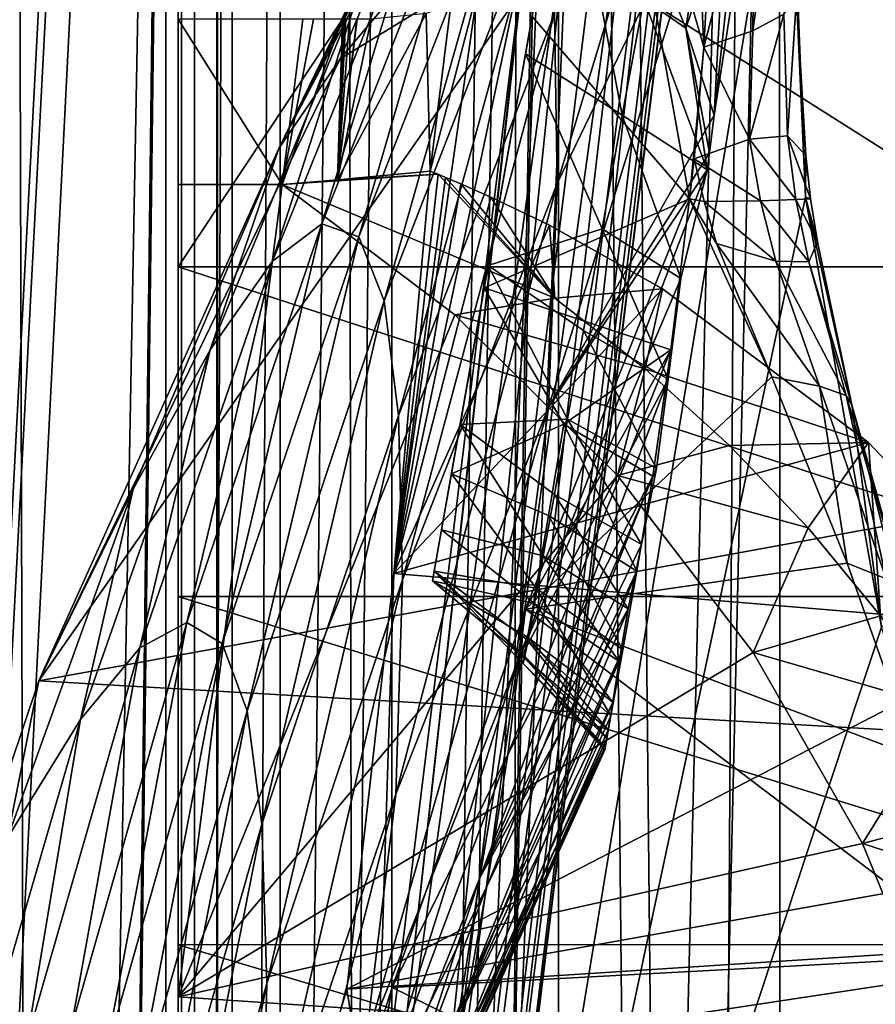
# Model space of a CAD drawing. Header units: metres. Extents: x 0 to 804, y -808 to 0.
# Tile 46 of 100: x 42 to 94, y -269 to -209. Entities that reach past the tile are written whole.
import ezdxf

# ---------------------------------------------------------------- set-up
doc = ezdxf.new("R2010")
doc.units = ezdxf.units.M

msp = doc.modelspace()

# ---------------------------------------------------------------- linework, layer by layer
at = {"layer": 'None'}
for points in [[(43.50724, -741.007568, 2063.060059), (41.507324, -60.00708, 2063.060059), (39.089863, -741.85022, 2063.060059)], [(39.089863, -741.85022, 163.059998), (41.507324, -60.00708, 163.059998), (51.506599, -78.007202, 163.059998)], [(43.50724, -741.007568, 2063.060059), (51.507202, -88.189682, 2063.060059), (41.507324, -60.00708, 2063.060059)], [(43.50724, -741.007568, 163.059998), (39.089863, -741.85022, 163.059998), (51.506599, -78.007202, 163.059998)], [(43.50724, -741.007568, 163.059998), (51.506599, -78.007202, 163.059998), (51.506599, -731.007568, 163.059998)], [(51.505123, -358.106781, 192.135345), (51.505981, -382.757782, 189.286346), (51.506599, -78.007202, 163.059998)], [(51.506599, -78.007202, 163.059998), (51.505402, -333.866058, 196.842499), (51.505123, -358.106781, 192.135345)], [(51.506908, -310.210724, 203.288986), (51.505402, -333.866058, 196.842499), (51.506599, -78.007202, 163.059998)], [(51.505981, -382.757782, 189.286346), (51.506599, -407.620209, 188.338043), (51.506599, -78.007202, 163.059998)], [(51.506599, -78.007202, 163.059998), (51.506599, -407.620209, 188.338043), (51.506599, -731.007568, 163.059998)], [(51.506599, -169.329437, 227.450195), (51.508282, -265.193634, 221.058258), (51.506599, -78.007202, 163.059998)], [(51.506599, -78.007202, 163.059998), (51.508282, -265.193634, 221.058258), (51.508282, -287.269989, 211.371628)], [(51.508282, -287.269989, 211.371628), (51.506908, -310.210724, 203.288986), (51.506599, -78.007202, 163.059998)], [(51.507271, -731.007568, 2063.060059), (51.507202, -88.189682, 2063.060059), (43.50724, -741.007568, 2063.060059)], [(51.507271, -731.007568, 2063.060059), (51.507236, -417.552612, 2040.109741), (51.507202, -88.189682, 2063.060059)], [(51.507236, -417.552612, 2040.109741), (51.507233, -367.649658, 2038.852661), (51.507202, -88.189682, 2063.060059)], [(51.507202, -88.189682, 2063.060059), (51.507233, -367.649658, 2038.852661), (51.507225, -317.873322, 2035.084595)], [(51.507225, -317.873322, 2035.084595), (51.507221, -268.349792, 2028.815063), (51.507202, -88.189682, 2063.060059)], [(51.507221, -268.349792, 2028.815063), (51.50721, -156.134491, 2038.729858), (51.507202, -88.189682, 2063.060059)], [(66.893852, -243.169403, 1360.984985), (93.371384, -93.007881, 1378.281372), (66.995842, -242.591003, 1401.687378)], [(66.893852, -243.169403, 1360.984985), (67.437752, -240.084793, 1320.387573), (93.371384, -93.007881, 1378.281372)], [(93.371384, -93.007881, 1378.281372), (93.371384, -93.007866, 1378.69873), (66.995842, -242.591003, 1401.687378)], [(66.995842, -242.591003, 1401.687378), (93.371384, -93.007866, 1378.69873), (93.371368, -93.007942, 1378.838257)], [(93.371368, -93.007942, 1378.838257), (93.112366, -94.476799, 1432.741333), (66.995842, -242.591003, 1401.687378)], [(67.437752, -240.084793, 1320.387573), (93.134033, -94.353958, 1274.797363), (93.371384, -93.007881, 1378.281372)], [(93.112366, -94.476799, 1432.741333), (68.033157, -236.708069, 1441.944824), (66.995842, -242.591003, 1401.687378)], [(67.437752, -240.084793, 1320.387573), (68.56208, -233.708405, 1280.187622), (93.134033, -94.353958, 1274.797363)], [(70.018562, -225.448303, 1481.00415), (68.033157, -236.708069, 1441.944824), (93.112366, -94.476799, 1432.741333)], [(68.56208, -233.708405, 1280.187622), (70.258316, -224.088562, 1240.658447), (93.134033, -94.353958, 1274.797363)], [(92.341515, -98.848557, 1486.481934), (70.018562, -225.448303, 1481.00415), (93.112366, -94.476799, 1432.741333)], [(93.134033, -94.353958, 1274.797363), (70.258316, -224.088562, 1240.658447), (72.514275, -211.294418, 1202.068481)], [(93.134033, -94.353958, 1274.797363), (72.514275, -211.294418, 1202.068481), (92.424713, -98.376686, 1171.384888)], [(72.912651, -209.03511, 1518.133545), (70.018562, -225.448303, 1481.00415), (92.341515, -98.848557, 1486.481934)], [(72.514275, -211.294418, 1202.068481), (74.989449, -197.256989, 1163.918213), (92.424713, -98.376686, 1171.384888)], [(65.588158, -332.185455, 1606.41626), (88.442108, -193.731522, 1606.41626), (91.619003, -120.181267, 1606.41626)], [(65.588158, -332.185455, 1606.41626), (91.619003, -120.181267, 1606.41626), (65.589615, -332.173615, 1607.047974)], [(91.619003, -120.181267, 1606.41626), (91.638725, -120.020622, 1609.41626), (65.589615, -332.173615, 1607.047974)], [(65.589615, -332.173615, 1607.047974), (91.638725, -120.020622, 1609.41626), (65.802643, -330.438629, 1649.721802)], [(91.638725, -120.020622, 1609.41626), (89.9916, -133.435364, 1660.02124), (65.802643, -330.438629, 1649.721802)], [(65.802643, -330.438629, 1649.721802), (89.9916, -133.435364, 1660.02124), (66.240631, -326.871552, 1692.280273)], [(89.9916, -133.435364, 1660.02124), (88.020485, -149.486023, 1709.869995), (66.240631, -326.871552, 1692.280273)], [(66.240631, -326.871552, 1692.280273), (88.020485, -149.486023, 1709.869995), (66.87394, -321.490814, 1734.645386)], [(88.020485, -149.486023, 1709.869995), (85.449883, -167.974457, 1758.817749), (66.87394, -321.490814, 1734.645386)], [(51.50721, -156.134491, 2038.729858), (51.507221, -268.349792, 2028.815063), (51.507214, -183.281509, 2030.862671)], [(76.656853, -187.800674, 1552.650757), (81.177628, -162.162094, 1583.934082), (83.298943, -210.89856, 1524.911987)], [(83.298943, -210.89856, 1524.911987), (81.177628, -162.162094, 1583.934082), (83.861374, -200.800522, 1540.960815)], [(66.87394, -321.490814, 1734.645386), (85.449883, -167.974457, 1758.817749), (67.091286, -314.305573, 1776.745361)], [(85.449883, -167.974457, 1758.817749), (83.794205, -176.746902, 1783.432007), (67.091286, -314.305573, 1776.745361)], [(51.508282, -265.193634, 221.058258), (51.506599, -169.329437, 227.450195), (51.507271, -244.126831, 232.317459)], [(51.506599, -169.329437, 227.450195), (51.506599, -200.155106, 236.88147), (51.507271, -244.126831, 232.317459)], [(98.782684, -196.598618, 446.695862), (92.660332, -175.968719, 506.736481), (135.271118, -211.30545, 537.415222)], [(135.271118, -211.30545, 537.415222), (92.660332, -175.968719, 506.736481), (143.100128, -195.272568, 628.134583)], [(67.091286, -314.305573, 1776.745361), (83.794205, -176.746902, 1783.432007), (81.947868, -184.490448, 1808.370605)], [(51.507221, -268.349792, 2028.815063), (51.507217, -219.204788, 2020.060059), (51.507214, -183.281509, 2030.862671)], [(51.507214, -183.281509, 2030.862671), (51.507217, -219.204788, 2020.060059), (51.507214, -209.205276, 2020.060059)], [(67.091286, -314.305573, 1776.745361), (81.947868, -184.490448, 1808.370605), (66.658005, -305.329468, 1818.498657)], [(81.947868, -184.490448, 1808.370605), (79.902351, -191.193146, 1833.586426), (66.658005, -305.329468, 1818.498657)], [(84.806313, -184.873505, 1035.872437), (74.428688, -219.134003, 1089.242188), (74.266136, -208.856537, 1036.555664)], [(84.806313, -184.873505, 1035.872437), (84.84919, -197.527725, 1097.441528), (74.428688, -219.134003, 1089.242188)], [(82.44162, -220.062042, 1508.05957), (72.912651, -209.03511, 1518.133545), (76.656853, -187.800674, 1552.650757)], [(82.44162, -220.062042, 1508.05957), (76.656853, -187.800674, 1552.650757), (83.298943, -210.89856, 1524.911987)], [(57.596497, -217.019394, 716.283508), (68.429024, -195.064423, 724.24469), (71.434074, -188.564209, 754.854004)], [(62.496574, -207.299301, 769.207214), (57.596497, -217.019394, 716.283508), (71.434074, -188.564209, 754.854004)], [(66.658005, -305.329468, 1818.498657), (79.902351, -191.193146, 1833.586426), (65.596977, -294.581665, 1859.820068)], [(79.902351, -191.193146, 1833.586426), (77.650642, -196.846008, 1859.035034), (65.596977, -294.581665, 1859.820068)], [(65.588158, -332.185455, 1606.41626), (89.453751, -219.961105, 1606.41626), (88.442108, -193.731522, 1606.41626)], [(88.442108, -193.731522, 1606.41626), (89.453751, -219.961105, 1606.41626), (88.90834, -207.875275, 1585.888062)], [(171.511398, -225.731796, 664.00946), (142.532959, -194.695984, 664.00946), (75.496353, -202.912231, 664.00946)], [(80.181259, -204.686691, 1158.012695), (82.20723, -209.745316, 1157.915161), (84.595207, -194.738037, 1110.652344)], [(82.20723, -209.745316, 1157.915161), (86.866287, -196.024536, 1097.97937), (84.595207, -194.738037, 1110.652344)], [(65.066055, -202.750534, 693.93811), (68.429024, -195.064423, 724.24469), (57.596497, -217.019394, 716.283508)], [(83.923912, -215.004135, 1157.817627), (86.866287, -196.024536, 1097.97937), (82.20723, -209.745316, 1157.915161)], [(86.866287, -196.024536, 1097.97937), (83.923912, -215.004135, 1157.817627), (85.893806, -197.009552, 1097.716187)], [(65.596977, -294.581665, 1859.820068), (77.650642, -196.846008, 1859.035034), (75.187645, -201.441833, 1884.67041)], [(83.923912, -215.004135, 1157.817627), (84.84919, -197.527725, 1097.441528), (85.893806, -197.009552, 1097.716187)], [(78.355568, -215.007629, 1188.097046), (74.989449, -197.256989, 1163.918213), (72.514275, -211.294418, 1202.068481)], [(84.84919, -197.527725, 1097.441528), (73.903755, -232.675598, 1141.239258), (74.428688, -219.134003, 1089.242188)], [(84.84919, -197.527725, 1097.441528), (83.923912, -215.004135, 1157.817627), (73.903755, -232.675598, 1141.239258)], [(79.674728, -207.961182, 1167.499878), (74.989449, -197.256989, 1163.918213), (78.355568, -215.007629, 1188.097046)], [(88.147026, -208.888901, 1565.434814), (86.264023, -209.898026, 1545.105103), (88.024101, -197.310074, 1573.500122)], [(86.264023, -209.898026, 1545.105103), (86.374382, -199.064407, 1557.174072), (88.024101, -197.310074, 1573.500122)], [(60.20187, -221.572083, 876.056763), (69.554779, -197.900238, 876.183228), (62.436012, -222.373871, 929.632813)], [(69.554779, -197.900238, 876.183228), (60.20187, -221.572083, 876.056763), (66.455032, -200.924866, 822.575073)], [(69.554779, -197.900238, 876.183228), (71.860504, -198.221542, 929.841309), (62.436012, -222.373871, 929.632813)], [(62.436012, -222.373871, 929.632813), (71.860504, -198.221542, 929.841309), (63.969749, -226.242844, 983.081238)], [(71.860504, -198.221542, 929.841309), (73.416084, -201.878433, 983.360657), (63.969749, -226.242844, 983.081238)], [(65.066055, -202.750534, 693.93811), (61.310822, -211.595795, 664.00946), (72.201065, -198.658661, 694.067322)], [(72.201065, -198.658661, 694.067322), (61.310822, -211.595795, 664.00946), (75.496353, -202.912231, 664.00946)], [(86.264023, -209.898026, 1545.105103), (83.298943, -210.89856, 1524.911987), (86.374382, -199.064407, 1557.174072)], [(83.298943, -210.89856, 1524.911987), (83.861374, -200.800522, 1540.960815), (86.374382, -199.064407, 1557.174072)], [(51.506596, -224.175262, 245.077026), (67.432762, -200.144211, 236.877655), (105.361656, -224.175262, 245.077026)], [(51.506596, -224.175262, 245.077026), (51.506599, -200.155106, 236.88147), (67.432762, -200.144211, 236.877655)], [(51.507271, -244.126831, 232.317459), (51.506599, -200.155106, 236.88147), (51.506596, -224.175262, 245.077026)], [(67.432762, -200.144211, 236.877655), (96.377472, -200.144211, 236.877655), (105.361656, -224.175262, 245.077026)], [(60.20187, -221.572083, 876.056763), (57.226288, -223.846481, 822.526367), (66.455032, -200.924866, 822.575073)], [(57.226288, -223.846481, 822.526367), (62.496574, -207.299301, 769.207214), (66.455032, -200.924866, 822.575073)], [(65.596977, -294.581665, 1859.820068), (75.187645, -201.441833, 1884.67041), (63.936443, -282.08609, 1900.627319)], [(75.187645, -201.441833, 1884.67041), (72.510078, -204.975632, 1910.446533), (63.936443, -282.08609, 1900.627319)], [(63.969749, -226.242844, 983.081238), (73.416084, -201.878433, 983.360657), (64.844826, -233.166077, 1036.231567)], [(73.416084, -201.878433, 983.360657), (74.266136, -208.856537, 1036.555664), (64.844826, -233.166077, 1036.231567)], [(43.095512, -249.220764, 664.00946), (171.511398, -225.731796, 664.00946), (75.496353, -202.912231, 664.00946)], [(75.496353, -202.912231, 664.00946), (61.310822, -211.595795, 664.00946), (43.095512, -249.220764, 664.00946)], [(61.310822, -211.595795, 664.00946), (65.066055, -202.750534, 693.93811), (57.596497, -217.019394, 716.283508)], [(79.674728, -207.961182, 1167.499878), (82.20723, -209.745316, 1157.915161), (80.181259, -204.686691, 1158.012695)], [(64.561119, -242.739517, 1943.173096), (63.426193, -278.657776, 1910.839966), (72.467628, -205.021225, 1910.839966)], [(72.467628, -205.021225, 1910.839966), (63.426193, -278.657776, 1910.839966), (63.936443, -282.08609, 1900.627319)], [(63.936443, -282.08609, 1900.627319), (72.510078, -204.975632, 1910.446533), (72.467628, -205.021225, 1910.839966)], [(69.616592, -207.444504, 1936.317261), (64.561119, -242.739517, 1943.173096), (72.467628, -205.021225, 1910.839966)], [(57.596497, -217.019394, 716.283508), (62.496574, -207.299301, 769.207214), (53.448792, -229.199814, 769.21637)], [(53.448792, -229.199814, 769.21637), (62.496574, -207.299301, 769.207214), (57.226288, -223.846481, 822.526367)], [(66.756584, -218.394211, 1950.07019), (64.561119, -242.739517, 1943.173096), (69.616592, -207.444504, 1936.317261)], [(67.99334, -208.321899, 1950.07019), (66.756584, -218.394211, 1950.07019), (69.616592, -207.444504, 1936.317261)], [(88.353271, -216.264404, 1559.351685), (88.147026, -208.888901, 1565.434814), (88.90834, -207.875275, 1585.888062)], [(88.90834, -207.875275, 1585.888062), (89.465546, -217.444077, 1582.764526), (88.353271, -216.264404, 1559.351685)], [(89.453751, -219.961105, 1606.41626), (89.465546, -217.444077, 1582.764526), (88.90834, -207.875275, 1585.888062)], [(67.99334, -208.321899, 1950.07019), (66.505707, -208.848373, 1962.252686), (66.756584, -218.394211, 1950.07019)], [(83.49968, -218.31987, 1167.325073), (79.674728, -207.961182, 1167.499878), (78.355568, -215.007629, 1188.097046)], [(82.20723, -209.745316, 1157.915161), (79.674728, -207.961182, 1167.499878), (83.49968, -218.31987, 1167.325073)], [(66.505707, -208.848373, 1962.252686), (61.149609, -218.91597, 1994.413574), (66.756584, -218.394211, 1950.07019)], [(66.505707, -208.848373, 1962.252686), (63.180134, -209.203964, 1988.186523), (61.149609, -218.91597, 1994.413574)], [(64.844826, -233.166077, 1036.231567), (74.266136, -208.856537, 1036.555664), (65.07814, -243.123444, 1088.914551)], [(74.266136, -208.856537, 1036.555664), (74.428688, -219.134003, 1089.242188), (65.07814, -243.123444, 1088.914551)], [(70.018562, -225.448303, 1481.00415), (72.912651, -209.03511, 1518.133545), (82.44162, -220.062042, 1508.05957)], [(88.353271, -216.264404, 1559.351685), (86.069908, -216.462967, 1536.069214), (88.147026, -208.888901, 1565.434814)], [(86.069908, -216.462967, 1536.069214), (86.264023, -209.898026, 1545.105103), (88.147026, -208.888901, 1565.434814)], [(51.507217, -219.204788, 2020.060059), (57.803432, -219.204773, 2018.949707), (51.507214, -209.205276, 2020.060059)], [(57.803432, -219.204773, 2018.949707), (59.059826, -209.205276, 2018.728271), (51.507214, -209.205276, 2020.060059)], [(57.803432, -219.204773, 2018.949707), (61.440094, -209.204407, 2001.088501), (59.689796, -209.20462, 2014.060059)], [(57.803432, -219.204773, 2018.949707), (61.149609, -218.91597, 1994.413574), (61.440094, -209.204407, 2001.088501)], [(59.059826, -209.205276, 2018.728271), (57.803432, -219.204773, 2018.949707), (59.689796, -209.20462, 2014.060059)], [(63.180134, -209.203964, 1988.186523), (62.340824, -209.204315, 1994.41333), (61.149609, -218.91597, 1994.413574)], [(62.340824, -209.204315, 1994.41333), (62.306133, -209.204315, 1994.670166), (61.149609, -218.91597, 1994.413574)], [(62.306133, -209.204315, 1994.670166), (61.868698, -209.204361, 1997.912109), (61.149609, -218.91597, 1994.413574)], [(61.149609, -218.91597, 1994.413574), (61.868698, -209.204361, 1997.912109), (61.648979, -209.204391, 1999.540405)], [(61.648979, -209.204391, 1999.540405), (61.605026, -209.204391, 1999.866211), (61.149609, -218.91597, 1994.413574)], [(61.605026, -209.204391, 1999.866211), (61.549706, -209.204407, 2000.276123), (61.149609, -218.91597, 1994.413574)], [(61.149609, -218.91597, 1994.413574), (61.549706, -209.204407, 2000.276123), (61.440094, -209.204407, 2001.088501)], [(83.648056, -217.275864, 1164.328613), (82.20723, -209.745316, 1157.915161), (83.49968, -218.31987, 1167.325073)], [(83.648056, -217.275864, 1164.328613), (83.923912, -215.004135, 1157.817627), (82.20723, -209.745316, 1157.915161)], [(83.298943, -210.89856, 1524.911987), (86.264023, -209.898026, 1545.105103), (86.069908, -216.462967, 1536.069214)], [(72.514275, -211.294418, 1202.068481), (70.258316, -224.088562, 1240.658447), (77.158463, -221.886261, 1208.741089)], [(78.355568, -215.007629, 1188.097046), (72.514275, -211.294418, 1202.068481), (77.158463, -221.886261, 1208.741089)], [(83.298943, -210.89856, 1524.911987), (82.708832, -217.649597, 1512.758423), (82.44162, -220.062042, 1508.05957)], [(82.708832, -217.649597, 1512.758423), (83.298943, -210.89856, 1524.911987), (86.069908, -216.462967, 1536.069214)], [(61.310822, -211.595795, 664.00946), (57.596497, -217.019394, 716.283508), (43.095512, -249.220764, 664.00946)], [(83.923912, -215.004135, 1157.817627), (83.648056, -217.275864, 1164.328613), (73.903755, -232.675598, 1141.239258)], [(81.909363, -224.884995, 1188.130005), (78.355568, -215.007629, 1188.097046), (77.158463, -221.886261, 1208.741089)], [(81.909363, -224.884995, 1188.130005), (83.49968, -218.31987, 1167.325073), (78.355568, -215.007629, 1188.097046)], [(82.708832, -217.649597, 1512.758423), (86.069908, -216.462967, 1536.069214), (86.731239, -220.185013, 1535.693115)], [(86.069908, -216.462967, 1536.069214), (88.353271, -216.264404, 1559.351685), (88.868942, -220.100128, 1559.237549)], [(86.731239, -220.185013, 1535.693115), (86.069908, -216.462967, 1536.069214), (88.868942, -220.100128, 1559.237549)], [(88.868942, -220.100128, 1559.237549), (88.353271, -216.264404, 1559.351685), (89.753471, -220.061234, 1582.847168)], [(88.353271, -216.264404, 1559.351685), (89.465546, -217.444077, 1582.764526), (89.753471, -220.061234, 1582.847168)], [(57.596497, -217.019394, 716.283508), (48.791904, -237.627228, 716.314453), (43.095512, -249.220764, 664.00946)], [(48.791904, -237.627228, 716.314453), (57.596497, -217.019394, 716.283508), (53.448792, -229.199814, 769.21637)], [(73.903755, -232.675598, 1141.239258), (83.648056, -217.275864, 1164.328613), (83.49968, -218.31987, 1167.325073)], [(82.708832, -217.649597, 1512.758423), (83.322945, -220.230438, 1512.314087), (82.44162, -220.062042, 1508.05957)], [(83.322945, -220.230438, 1512.314087), (82.708832, -217.649597, 1512.758423), (86.731239, -220.185013, 1535.693115)], [(89.465546, -217.444077, 1582.764526), (89.453751, -219.961105, 1606.41626), (89.753471, -220.061234, 1582.847168)], [(74.296074, -226.079712, 1986.368774), (67.227631, -218.581863, 1950.203735), (57.803432, -219.204773, 2018.949707)], [(57.803432, -219.204773, 2018.949707), (67.227631, -218.581863, 1950.203735), (61.149609, -218.91597, 1994.413574)], [(67.227631, -218.581863, 1950.203735), (66.756584, -218.394211, 1950.07019), (61.149609, -218.91597, 1994.413574)], [(66.756584, -218.394211, 1950.07019), (67.227631, -218.581863, 1950.203735), (64.561119, -242.739517, 1943.173096)], [(67.227631, -218.581863, 1950.203735), (67.687256, -218.770996, 1950.319824), (64.561119, -242.739517, 1943.173096)], [(74.296074, -226.079712, 1986.368774), (67.687256, -218.770996, 1950.319824), (67.227631, -218.581863, 1950.203735)], [(73.903755, -232.675598, 1141.239258), (83.49968, -218.31987, 1167.325073), (71.850014, -248.547165, 1192.601929)], [(83.49968, -218.31987, 1167.325073), (81.909363, -224.884995, 1188.130005), (71.850014, -248.547165, 1192.601929)], [(64.561119, -242.739517, 1943.173096), (67.687256, -218.770996, 1950.319824), (68.601097, -219.156403, 1950.563843)], [(68.601097, -219.156403, 1950.563843), (70.413185, -219.955063, 1951.065674), (64.561119, -242.739517, 1943.173096)], [(74.428688, -219.134003, 1089.242188), (64.669792, -256.082184, 1140.964233), (65.07814, -243.123444, 1088.914551)], [(74.428688, -219.134003, 1089.242188), (73.903755, -232.675598, 1141.239258), (64.669792, -256.082184, 1140.964233)], [(68.601097, -219.156403, 1950.563843), (67.687256, -218.770996, 1950.319824), (74.296074, -226.079712, 1986.368774)], [(70.413185, -219.955063, 1951.065674), (68.601097, -219.156403, 1950.563843), (74.296074, -226.079712, 1986.368774)], [(51.507221, -268.349792, 2028.815063), (57.803432, -219.204773, 2018.949707), (51.507217, -219.204788, 2020.060059)], [(68.251617, -227.07608, 2018.682007), (57.803432, -219.204773, 2018.949707), (51.507221, -268.349792, 2028.815063)], [(68.251617, -227.07608, 2018.682007), (74.296074, -226.079712, 1986.368774), (57.803432, -219.204773, 2018.949707)], [(70.413185, -219.955063, 1951.065674), (73.97213, -221.662735, 1952.121338), (64.561119, -242.739517, 1943.173096)], [(94.044266, -245.970322, 1606.41626), (89.453751, -219.961105, 1606.41626), (65.588158, -332.185455, 1606.41626)], [(81.300697, -229.191925, 1488.208252), (70.018562, -225.448303, 1481.00415), (82.44162, -220.062042, 1508.05957)], [(74.296074, -226.079712, 1986.368774), (73.97213, -221.662735, 1952.121338), (70.413185, -219.955063, 1951.065674)], [(81.300697, -229.191925, 1488.208252), (82.44162, -220.062042, 1508.05957), (72.519096, -244.888733, 1505.298828)], [(82.44162, -220.062042, 1508.05957), (87.409622, -230.839325, 1515.075562), (72.519096, -244.888733, 1505.298828)], [(82.44162, -220.062042, 1508.05957), (84.073883, -222.770584, 1511.846069), (87.409622, -230.839325, 1515.075562)], [(83.322945, -220.230438, 1512.314087), (84.073883, -222.770584, 1511.846069), (82.44162, -220.062042, 1508.05957)], [(86.731239, -220.185013, 1535.693115), (87.650604, -223.84317, 1535.091309), (83.322945, -220.230438, 1512.314087)], [(87.650604, -223.84317, 1535.091309), (84.073883, -222.770584, 1511.846069), (83.322945, -220.230438, 1512.314087)], [(88.868942, -220.100128, 1559.237549), (89.651001, -223.885117, 1558.630615), (86.731239, -220.185013, 1535.693115)], [(89.651001, -223.885117, 1558.630615), (87.650604, -223.84317, 1535.091309), (86.731239, -220.185013, 1535.693115)], [(89.753471, -220.061234, 1582.847168), (90.173065, -222.659012, 1582.424683), (88.868942, -220.100128, 1559.237549)], [(90.173065, -222.659012, 1582.424683), (89.651001, -223.885117, 1558.630615), (88.868942, -220.100128, 1559.237549)], [(89.453751, -219.961105, 1606.41626), (90.173065, -222.659012, 1582.424683), (89.753471, -220.061234, 1582.847168)], [(90.173065, -222.659012, 1582.424683), (89.453751, -219.961105, 1606.41626), (92.245659, -232.528229, 1583.521118)], [(92.245659, -232.528229, 1583.521118), (89.453751, -219.961105, 1606.41626), (94.044266, -245.970322, 1606.41626)], [(54.181488, -246.97171, 929.424438), (52.029537, -245.698456, 875.93042), (60.20187, -221.572083, 876.056763)], [(52.029537, -245.698456, 875.93042), (57.226288, -223.846481, 822.526367), (60.20187, -221.572083, 876.056763)], [(62.436012, -222.373871, 929.632813), (54.181488, -246.97171, 929.424438), (60.20187, -221.572083, 876.056763)], [(64.561119, -242.739517, 1943.173096), (73.97213, -221.662735, 1952.121338), (80.809479, -225.50824, 1954.413086)], [(77.158463, -221.886261, 1208.741089), (70.258316, -224.088562, 1240.658447), (76.030357, -228.037811, 1229.618042)], [(80.809479, -225.50824, 1954.413086), (73.97213, -221.662735, 1952.121338), (74.296074, -226.079712, 1986.368774)], [(81.139404, -230.978821, 1209.12207), (77.158463, -221.886261, 1208.741089), (76.030357, -228.037811, 1229.618042)], [(81.139404, -230.978821, 1209.12207), (81.909363, -224.884995, 1188.130005), (77.158463, -221.886261, 1208.741089)], [(55.682781, -251.043869, 982.801941), (54.181488, -246.97171, 929.424438), (62.436012, -222.373871, 929.632813)], [(63.969749, -226.242844, 983.081238), (55.682781, -251.043869, 982.801941), (62.436012, -222.373871, 929.632813)], [(89.651001, -223.885117, 1558.630615), (90.173065, -222.659012, 1582.424683), (92.245659, -232.528229, 1583.521118)], [(84.073883, -222.770584, 1511.846069), (90.294983, -231.406326, 1537.781006), (87.409622, -230.839325, 1515.075562)], [(84.073883, -222.770584, 1511.846069), (87.650604, -223.84317, 1535.091309), (90.294983, -231.406326, 1537.781006)], [(49.188732, -247.23175, 822.477722), (57.226288, -223.846481, 822.526367), (52.029537, -245.698456, 875.93042)], [(57.226288, -223.846481, 822.526367), (49.188732, -247.23175, 822.477722), (53.448792, -229.199814, 769.21637)], [(87.650604, -223.84317, 1535.091309), (91.907616, -231.969482, 1560.619507), (90.294983, -231.406326, 1537.781006)], [(87.650604, -223.84317, 1535.091309), (89.651001, -223.885117, 1558.630615), (91.907616, -231.969482, 1560.619507)], [(89.651001, -223.885117, 1558.630615), (92.245659, -232.528229, 1583.521118), (91.907616, -231.969482, 1560.619507)], [(51.507271, -244.126831, 232.317459), (51.506596, -224.175262, 245.077026), (112.779182, -244.125656, 232.306519)], [(51.506596, -224.175262, 245.077026), (105.361656, -224.175262, 245.077026), (112.779182, -244.125656, 232.306519)], [(70.258316, -224.088562, 1240.658447), (68.56208, -233.708405, 1280.187622), (75.059616, -233.394073, 1250.724365)], [(70.258316, -224.088562, 1240.658447), (75.059616, -233.394073, 1250.724365), (76.030357, -228.037811, 1229.618042)], [(71.850014, -248.547165, 1192.601929), (81.909363, -224.884995, 1188.130005), (81.139404, -230.978821, 1209.12207)], [(198.765137, -258.214661, 664.00946), (171.511398, -225.731796, 664.00946), (43.095512, -249.220764, 664.00946)], [(64.561119, -242.739517, 1943.173096), (80.809479, -225.50824, 1954.413086), (93.247452, -234.809601, 1959.491455)], [(68.033157, -236.708069, 1441.944824), (70.018562, -225.448303, 1481.00415), (74.839333, -233.690399, 1466.050537)], [(70.018562, -225.448303, 1481.00415), (81.300697, -229.191925, 1488.208252), (74.839333, -233.690399, 1466.050537)], [(79.748108, -230.340393, 1987.492798), (80.809479, -225.50824, 1954.413086), (74.296074, -226.079712, 1986.368774)], [(93.247452, -234.809601, 1959.491455), (80.809479, -225.50824, 1954.413086), (79.748108, -230.340393, 1987.492798)], [(56.572258, -257.903412, 1035.907471), (55.682781, -251.043869, 982.801941), (63.969749, -226.242844, 983.081238)], [(64.844826, -233.166077, 1036.231567), (56.572258, -257.903412, 1035.907471), (63.969749, -226.242844, 983.081238)], [(79.748108, -230.340393, 1987.492798), (74.296074, -226.079712, 1986.368774), (68.251617, -227.07608, 2018.682007)], [(78.085953, -236.810944, 2018.803833), (68.251617, -227.07608, 2018.682007), (51.507221, -268.349792, 2028.815063)], [(78.085953, -236.810944, 2018.803833), (79.748108, -230.340393, 1987.492798), (68.251617, -227.07608, 2018.682007)], [(76.030357, -228.037811, 1229.618042), (75.059616, -233.394073, 1250.724365), (80.432343, -236.375198, 1230.303467)], [(80.432343, -236.375198, 1230.303467), (81.139404, -230.978821, 1209.12207), (76.030357, -228.037811, 1229.618042)], [(49.188732, -247.23175, 822.477722), (45.602821, -251.573227, 769.225525), (53.448792, -229.199814, 769.21637)], [(53.448792, -229.199814, 769.21637), (45.602821, -251.573227, 769.225525), (48.791904, -237.627228, 716.314453)], [(80.20636, -236.835602, 1467.710205), (81.300697, -229.191925, 1488.208252), (71.437294, -253.684586, 1483.155029)], [(71.437294, -253.684586, 1483.155029), (81.300697, -229.191925, 1488.208252), (72.519096, -244.888733, 1505.298828)], [(74.839333, -233.690399, 1466.050537), (81.300697, -229.191925, 1488.208252), (80.20636, -236.835602, 1467.710205)], [(84.860474, -234.980148, 1988.721313), (79.748108, -230.340393, 1987.492798), (78.085953, -236.810944, 2018.803833)], [(84.860474, -234.980148, 1988.721313), (93.247452, -234.809601, 1959.491455), (79.748108, -230.340393, 1987.492798)], [(71.850014, -248.547165, 1192.601929), (81.139404, -230.978821, 1209.12207), (69.760773, -261.132843, 1244.80603)], [(81.139404, -230.978821, 1209.12207), (80.432343, -236.375198, 1230.303467), (69.760773, -261.132843, 1244.80603)], [(87.409622, -230.839325, 1515.075562), (91.974648, -242.111725, 1521.376221), (72.519096, -244.888733, 1505.298828)], [(87.409622, -230.839325, 1515.075562), (90.294983, -231.406326, 1537.781006), (91.974648, -242.111725, 1521.376221)], [(90.294983, -231.406326, 1537.781006), (94.333069, -243.063034, 1542.509399), (91.974648, -242.111725, 1521.376221)], [(90.294983, -231.406326, 1537.781006), (91.907616, -231.969482, 1560.619507), (94.333069, -243.063034, 1542.509399)], [(91.907616, -231.969482, 1560.619507), (95.460213, -244.005234, 1563.772217), (94.333069, -243.063034, 1542.509399)], [(91.907616, -231.969482, 1560.619507), (92.245659, -232.528229, 1583.521118), (95.460213, -244.005234, 1563.772217)], [(73.903755, -232.675598, 1141.239258), (62.834412, -271.170074, 1192.432861), (64.669792, -256.082184, 1140.964233)], [(71.850014, -248.547165, 1192.601929), (62.834412, -271.170074, 1192.432861), (73.903755, -232.675598, 1141.239258)], [(92.245659, -232.528229, 1583.521118), (95.354286, -244.937805, 1585.096924), (95.460213, -244.005234, 1563.772217)], [(94.044266, -245.970322, 1606.41626), (95.354286, -244.937805, 1585.096924), (92.245659, -232.528229, 1583.521118)], [(56.8657, -267.531952, 1088.587036), (56.572258, -257.903412, 1035.907471), (64.844826, -233.166077, 1036.231567)], [(65.07814, -243.123444, 1088.914551), (56.8657, -267.531952, 1088.587036), (64.844826, -233.166077, 1036.231567)], [(68.56208, -233.708405, 1280.187622), (74.277557, -237.944839, 1272.029175), (75.059616, -233.394073, 1250.724365)], [(75.059616, -233.394073, 1250.724365), (74.277557, -237.944839, 1272.029175), (79.52446, -240.978714, 1251.665527)], [(75.059616, -233.394073, 1250.724365), (79.52446, -240.978714, 1251.665527), (80.432343, -236.375198, 1230.303467)], [(68.56208, -233.708405, 1280.187622), (67.437752, -240.084793, 1320.387573), (73.590775, -241.664185, 1293.500244)], [(74.839333, -233.690399, 1466.050537), (73.905342, -239.230255, 1444.995361), (68.033157, -236.708069, 1441.944824)], [(74.277557, -237.944839, 1272.029175), (68.56208, -233.708405, 1280.187622), (73.590775, -241.664185, 1293.500244)], [(79.247536, -242.59137, 1446.635742), (73.905342, -239.230255, 1444.995361), (74.839333, -233.690399, 1466.050537)], [(80.20636, -236.835602, 1467.710205), (79.247536, -242.59137, 1446.635742), (74.839333, -233.690399, 1466.050537)], [(103.858482, -246.008194, 1964.7948), (64.561119, -242.739517, 1943.173096), (93.247452, -234.809601, 1959.491455)], [(89.607513, -239.969391, 1990.025879), (84.860474, -234.980148, 1988.721313), (78.085953, -236.810944, 2018.803833)], [(93.247452, -234.809601, 1959.491455), (84.860474, -234.980148, 1988.721313), (89.607513, -239.969391, 1990.025879)], [(93.976852, -245.284286, 1991.380859), (93.247452, -234.809601, 1959.491455), (89.607513, -239.969391, 1990.025879)], [(103.858482, -246.008194, 1964.7948), (93.247452, -234.809601, 1959.491455), (93.976852, -245.284286, 1991.380859)], [(69.760773, -261.132843, 1244.80603), (80.432343, -236.375198, 1230.303467), (79.52446, -240.978714, 1251.665527)], [(51.507221, -268.349792, 2028.815063), (86.287643, -247.515442, 2019.281982), (78.085953, -236.810944, 2018.803833)], [(68.033157, -236.708069, 1441.944824), (73.151237, -243.627258, 1423.665161), (66.995842, -242.591003, 1401.687378)], [(73.905342, -239.230255, 1444.995361), (73.151237, -243.627258, 1423.665161), (68.033157, -236.708069, 1441.944824)], [(79.247536, -242.59137, 1446.635742), (80.20636, -236.835602, 1467.710205), (70.184456, -261.667542, 1457.465698)], [(70.184456, -261.667542, 1457.465698), (80.20636, -236.835602, 1467.710205), (71.437294, -253.684586, 1483.155029)], [(78.085953, -236.810944, 2018.803833), (86.287643, -247.515442, 2019.281982), (89.607513, -239.969391, 1990.025879)], [(43.095512, -249.220764, 664.00946), (48.791904, -237.627228, 716.314453), (41.199768, -258.717316, 716.345398)], [(48.791904, -237.627228, 716.314453), (45.602821, -251.573227, 769.225525), (41.199768, -258.717316, 716.345398)], [(78.725258, -244.867294, 1273.177246), (74.277557, -237.944839, 1272.029175), (73.590775, -241.664185, 1293.500244)], [(74.277557, -237.944839, 1272.029175), (78.725258, -244.867294, 1273.177246), (79.52446, -240.978714, 1251.665527)], [(78.398163, -247.339355, 1425.307007), (73.151237, -243.627258, 1423.665161), (73.905342, -239.230255, 1444.995361)], [(79.247536, -242.59137, 1446.635742), (78.398163, -247.339355, 1425.307007), (73.905342, -239.230255, 1444.995361)], [(86.287643, -247.515442, 2019.281982), (93.976852, -245.284286, 1991.380859), (89.607513, -239.969391, 1990.025879)], [(67.437752, -240.084793, 1320.387573), (66.893852, -243.169403, 1360.984985), (73.062012, -244.555542, 1315.104248)], [(73.590775, -241.664185, 1293.500244), (67.437752, -240.084793, 1320.387573), (73.062012, -244.555542, 1315.104248)], [(79.52446, -240.978714, 1251.665527), (78.725258, -244.867294, 1273.177246), (69.760773, -261.132843, 1244.80603)], [(78.173195, -248.061035, 1294.809082), (73.590775, -241.664185, 1293.500244), (73.062012, -244.555542, 1315.104248)], [(78.173195, -248.061035, 1294.809082), (78.725258, -244.867294, 1273.177246), (73.590775, -241.664185, 1293.500244)], [(72.519096, -244.888733, 1505.298828), (91.974648, -242.111725, 1521.376221), (96.122993, -253.843292, 1526.943604)], [(91.974648, -242.111725, 1521.376221), (94.333069, -243.063034, 1542.509399), (96.122993, -253.843292, 1526.943604)], [(64.561119, -242.739517, 1943.173096), (61.70953, -267.869812, 1940.839966), (63.426193, -278.657776, 1910.839966)], [(61.70953, -267.869812, 1940.839966), (64.561119, -242.739517, 1943.173096), (103.858482, -246.008194, 1964.7948)], [(66.893852, -243.169403, 1360.984985), (66.995842, -242.591003, 1401.687378), (72.457191, -247.831207, 1358.576782)], [(66.995842, -242.591003, 1401.687378), (72.375008, -248.183334, 1380.377197), (72.457191, -247.831207, 1358.576782)], [(73.151237, -243.627258, 1423.665161), (72.61261, -246.751907, 1402.113525), (66.995842, -242.591003, 1401.687378)], [(66.995842, -242.591003, 1401.687378), (72.61261, -246.751907, 1402.113525), (72.448135, -247.723648, 1391.264648)], [(66.995842, -242.591003, 1401.687378), (72.448135, -247.723648, 1391.264648), (72.375008, -248.183334, 1380.377197)], [(78.398163, -247.339355, 1425.307007), (79.247536, -242.59137, 1446.635742), (69.104279, -267.628448, 1431.259033)], [(69.104279, -267.628448, 1431.259033), (79.247536, -242.59137, 1446.635742), (70.184456, -261.667542, 1457.465698)], [(65.07814, -243.123444, 1088.914551), (64.669792, -256.082184, 1140.964233), (56.563263, -279.8992, 1140.689209)], [(56.8657, -267.531952, 1088.587036), (65.07814, -243.123444, 1088.914551), (56.563263, -279.8992, 1140.689209)], [(73.062012, -244.555542, 1315.104248), (66.893852, -243.169403, 1360.984985), (72.695518, -246.613754, 1336.807739)], [(66.893852, -243.169403, 1360.984985), (72.457191, -247.831207, 1358.576782), (72.695518, -246.613754, 1336.807739)], [(51.507271, -244.126831, 232.317459), (112.779182, -244.125656, 232.306519), (119.537735, -265.174286, 221.006577)], [(51.508282, -265.193634, 221.058258), (51.507271, -244.126831, 232.317459), (119.537735, -265.174286, 221.006577)], [(77.681717, -251.346252, 1403.812622), (72.61261, -246.751907, 1402.113525), (73.151237, -243.627258, 1423.665161)], [(78.398163, -247.339355, 1425.307007), (77.681717, -251.346252, 1403.812622), (73.151237, -243.627258, 1423.665161)], [(77.792503, -250.508072, 1316.534058), (73.062012, -244.555542, 1315.104248), (72.695518, -246.613754, 1336.807739)], [(77.792503, -250.508072, 1316.534058), (78.173195, -248.061035, 1294.809082), (73.062012, -244.555542, 1315.104248)], [(72.519096, -244.888733, 1505.298828), (64.461052, -267.784882, 1501.838501), (71.437294, -253.684586, 1483.155029)], [(100.169594, -265.854462, 1531.865479), (64.461052, -267.784882, 1501.838501), (72.519096, -244.888733, 1505.298828)], [(78.725258, -244.867294, 1273.177246), (68.440125, -269.637482, 1297.796265), (69.760773, -261.132843, 1244.80603)], [(78.725258, -244.867294, 1273.177246), (78.173195, -248.061035, 1294.809082), (68.440125, -269.637482, 1297.796265)], [(96.122993, -253.843292, 1526.943604), (100.169594, -265.854462, 1531.865479), (72.519096, -244.888733, 1505.298828)], [(93.976852, -245.284286, 1991.380859), (86.287643, -247.515442, 2019.281982), (97.954865, -250.896927, 1992.760986)], [(52.029537, -245.698456, 875.93042), (47.106583, -271.949188, 929.216064), (45.047367, -270.211121, 875.804016)], [(45.047367, -270.211121, 875.804016), (49.188732, -247.23175, 822.477722), (52.029537, -245.698456, 875.93042)], [(47.106583, -271.949188, 929.216064), (52.029537, -245.698456, 875.93042), (54.181488, -246.97171, 929.424438)], [(102.015549, -270.656982, 1606.41626), (94.044266, -245.970322, 1606.41626), (65.588158, -332.185455, 1606.41626)], [(112.54744, -258.814392, 1969.862793), (61.70953, -267.869812, 1940.839966), (103.858482, -246.008194, 1964.7948)], [(48.564888, -276.217896, 982.522644), (47.106583, -271.949188, 929.216064), (54.181488, -246.97171, 929.424438)], [(55.682781, -251.043869, 982.801941), (48.564888, -276.217896, 982.522644), (54.181488, -246.97171, 929.424438)], [(72.61261, -246.751907, 1402.113525), (77.432953, -252.710678, 1392.963013), (72.448135, -247.723648, 1391.264648)], [(72.695518, -246.613754, 1336.807739), (72.457191, -247.831207, 1358.576782), (77.517189, -252.193329, 1338.328979)], [(77.681717, -251.346252, 1403.812622), (77.432953, -252.710678, 1392.963013), (72.61261, -246.751907, 1402.113525)], [(77.517189, -252.193329, 1338.328979), (77.792503, -250.508072, 1316.534058), (72.695518, -246.613754, 1336.807739)], [(42.351902, -271.009979, 822.429077), (49.188732, -247.23175, 822.477722), (45.047367, -270.211121, 875.804016)], [(45.602821, -251.573227, 769.225525), (49.188732, -247.23175, 822.477722), (42.351902, -271.009979, 822.429077)], [(92.900398, -259.074036, 2020.058228), (86.287643, -247.515442, 2019.281982), (51.507221, -268.349792, 2028.815063)], [(68.209251, -272.357849, 1404.821655), (77.681717, -251.346252, 1403.812622), (78.398163, -247.339355, 1425.307007)], [(68.209251, -272.357849, 1404.821655), (78.398163, -247.339355, 1425.307007), (69.104279, -267.628448, 1431.259033)], [(72.448135, -247.723648, 1391.264648), (77.305611, -253.402802, 1382.060303), (72.375008, -248.183334, 1380.377197)], [(72.448135, -247.723648, 1391.264648), (77.432953, -252.710678, 1392.963013), (77.305611, -253.402802, 1382.060303)], [(86.287643, -247.515442, 2019.281982), (92.900398, -259.074036, 2020.058228), (97.954865, -250.896927, 1992.760986)], [(78.173195, -248.061035, 1294.809082), (77.792503, -250.508072, 1316.534058), (68.440125, -269.637482, 1297.796265)], [(72.457191, -247.831207, 1358.576782), (72.375008, -248.183334, 1380.377197), (77.339439, -253.207993, 1360.181763)], [(72.375008, -248.183334, 1380.377197), (77.305611, -253.402802, 1382.060303), (77.339439, -253.207993, 1360.181763)], [(72.457191, -247.831207, 1358.576782), (77.339439, -253.207993, 1360.181763), (77.517189, -252.193329, 1338.328979)], [(62.834412, -271.170074, 1192.432861), (71.850014, -248.547165, 1192.601929), (60.965748, -283.143341, 1244.684326)], [(71.850014, -248.547165, 1192.601929), (69.760773, -261.132843, 1244.80603), (60.965748, -283.143341, 1244.684326)], [(41.199768, -258.717316, 716.345398), (29.769123, -288.846954, 664.00946), (43.095512, -249.220764, 664.00946)], [(29.769123, -288.846954, 664.00946), (198.765137, -258.214661, 664.00946), (43.095512, -249.220764, 664.00946)], [(68.440125, -269.637482, 1297.796265), (77.792503, -250.508072, 1316.534058), (67.818909, -273.950592, 1351.272095)], [(77.792503, -250.508072, 1316.534058), (77.517189, -252.193329, 1338.328979), (67.818909, -273.950592, 1351.272095)], [(48.564888, -276.217896, 982.522644), (55.682781, -251.043869, 982.801941), (49.458229, -283.007141, 1035.583496)], [(55.682781, -251.043869, 982.801941), (56.572258, -257.903412, 1035.907471), (49.458229, -283.007141, 1035.583496)], [(77.432953, -252.710678, 1392.963013), (77.681717, -251.346252, 1403.812622), (68.209251, -272.357849, 1404.821655)], [(92.900398, -259.074036, 2020.058228), (101.530922, -256.7789, 1994.1427), (97.954865, -250.896927, 1992.760986)], [(41.199768, -258.717316, 716.345398), (45.602821, -251.573227, 769.225525), (38.968174, -274.346344, 769.234619)], [(45.602821, -251.573227, 769.225525), (42.351902, -271.009979, 822.429077), (38.968174, -274.346344, 769.234619)], [(67.818909, -273.950592, 1351.272095), (77.517189, -252.193329, 1338.328979), (77.339439, -253.207993, 1360.181763)], [(67.765442, -274.529907, 1378.093018), (77.305611, -253.402802, 1382.060303), (77.432953, -252.710678, 1392.963013)], [(67.765442, -274.529907, 1378.093018), (77.432953, -252.710678, 1392.963013), (68.209251, -272.357849, 1404.821655)], [(64.461052, -267.784882, 1501.838501), (62.887146, -276.620544, 1483.031006), (71.437294, -253.684586, 1483.155029)], [(71.437294, -253.684586, 1483.155029), (62.887146, -276.620544, 1483.031006), (70.184456, -261.667542, 1457.465698)], [(67.818909, -273.950592, 1351.272095), (77.339439, -253.207993, 1360.181763), (67.765442, -274.529907, 1378.093018)], [(77.339439, -253.207993, 1360.181763), (77.305611, -253.402802, 1382.060303), (67.765442, -274.529907, 1378.093018)], [(64.669792, -256.082184, 1140.964233), (54.935501, -294.194824, 1192.263794), (56.563263, -279.8992, 1140.689209)], [(64.669792, -256.082184, 1140.964233), (62.834412, -271.170074, 1192.432861), (54.935501, -294.194824, 1192.263794)], [(104.696785, -262.901459, 1995.504272), (101.530922, -256.7789, 1994.1427), (92.900398, -259.074036, 2020.058228)], [(49.458229, -283.007141, 1035.583496), (56.572258, -257.903412, 1035.907471), (49.801239, -292.300323, 1088.259521)], [(56.572258, -257.903412, 1035.907471), (56.8657, -267.531952, 1088.587036), (49.801239, -292.300323, 1088.259521)], [(210.566864, -274.40625, 664.00946), (198.765137, -258.214661, 664.00946), (29.769123, -288.846954, 664.00946)], [(97.927361, -271.441162, 2021.094849), (92.900398, -259.074036, 2020.058228), (51.507221, -268.349792, 2028.815063)], [(61.70953, -267.869812, 1940.839966), (112.54744, -258.814392, 1969.862793), (115.523453, -264.416687, 1971.766846)], [(97.927361, -271.441162, 2021.094849), (104.696785, -262.901459, 1995.504272), (92.900398, -259.074036, 2020.058228)], [(69.760773, -261.132843, 1244.80603), (68.440125, -269.637482, 1297.796265), (59.814461, -291.259888, 1297.666626)], [(60.965748, -283.143341, 1244.684326), (69.760773, -261.132843, 1244.80603), (59.814461, -291.259888, 1297.666626)], [(62.887146, -276.620544, 1483.031006), (61.681568, -284.071747, 1457.278442), (70.184456, -261.667542, 1457.465698)], [(70.184456, -261.667542, 1457.465698), (61.681568, -284.071747, 1457.278442), (69.104279, -267.628448, 1431.259033)], [(60.263031, -272.772766, 1940.229858), (115.523453, -264.416687, 1971.766846), (118.174316, -270.213776, 1973.545532)], [(60.263031, -272.772766, 1940.229858), (61.70953, -267.869812, 1940.839966), (115.523453, -264.416687, 1971.766846)], [(51.508282, -265.193634, 221.058258), (119.537735, -265.174286, 221.006577), (125.512344, -287.226807, 211.254379)], [(51.508282, -287.269989, 211.371628), (51.508282, -265.193634, 221.058258), (125.512344, -287.226807, 211.254379)], [(100.169594, -265.854462, 1531.865479), (109.492439, -289.850616, 1540.443237), (64.461052, -267.784882, 1501.838501)], [(49.801239, -292.300323, 1088.259521), (56.8657, -267.531952, 1088.587036), (49.594143, -304.06955, 1140.414307)], [(56.8657, -267.531952, 1088.587036), (56.563263, -279.8992, 1140.689209), (49.594143, -304.06955, 1140.414307)], [(63.426193, -278.657776, 1910.839966), (61.70953, -267.869812, 1940.839966), (60.263031, -272.772766, 1940.229858)], [(61.681568, -284.071747, 1457.278442), (60.635803, -289.623535, 1431.048828), (69.104279, -267.628448, 1431.259033)], [(69.104279, -267.628448, 1431.259033), (60.635803, -289.623535, 1431.048828), (68.209251, -272.357849, 1404.821655)], [(64.461052, -267.784882, 1501.838501), (61.173676, -278.054108, 1499.782593), (62.887146, -276.620544, 1483.031006)], [(109.492439, -289.850616, 1540.443237), (61.173676, -278.054108, 1499.782593), (64.461052, -267.784882, 1501.838501)], [(97.927361, -271.441162, 2021.094849), (51.507221, -268.349792, 2028.815063), (51.507225, -317.873322, 2035.084595)]]:
    msp.add_3dface(points, dxfattribs=at)
at = {"layer": 'None012311'}
for points in [[(12.961353, -20.921553, 160.059708), (50.772308, -61.568432, 160.059708), (12.961364, -783.110596, 160.059708)], [(15.961741, -20.921553, 163.059708), (15.961364, -783.110596, 163.059708), (52.504356, -59.607479, 163.059708)], [(15.961364, -783.110596, 163.059708), (52.504345, -744.686096, 163.059708), (52.504356, -59.607479, 163.059708)], [(78.546486, -118.575203, 117.953323), (52.504356, -59.607479, 163.059708), (52.504345, -744.686096, 163.059708)], [(50.772308, -61.568432, 160.059708), (50.772308, -742.989197, 160.059708), (12.961364, -783.110596, 160.059708)], [(50.772308, -61.568432, 160.059708), (76.834984, -120.582596, 114.917824), (50.772308, -742.989197, 160.059708)], [(84.22982, -682.522278, 108.109589), (78.546486, -118.575203, 117.953323), (52.504345, -744.686096, 163.059708)], [(78.546486, -118.575203, 117.953323), (402.01651, -605.043579, 109.461983), (725.485901, -118.575211, 117.953323)], [(84.22982, -682.522278, 108.109589), (355.943726, -624.124634, 109.128922), (78.546486, -118.575203, 117.953323)], [(355.943726, -624.124634, 109.128922), (367.6427, -614.846802, 109.290871), (78.546486, -118.575203, 117.953323)], [(78.546486, -118.575203, 117.953323), (367.6427, -614.846802, 109.290871), (378.033203, -609.617432, 109.382149)], [(378.033203, -609.617432, 109.382149), (390.160004, -606.131226, 109.443001), (78.546486, -118.575203, 117.953323)], [(390.160004, -606.131226, 109.443001), (402.01651, -605.043579, 109.461983), (78.546486, -118.575203, 117.953323)], [(76.834984, -120.582596, 114.917824), (82.481255, -680.857727, 105.138191), (50.772308, -742.989197, 160.059708)], [(377.245544, -607.575745, 106.417328), (366.514679, -612.976318, 106.323059), (76.834984, -120.582596, 114.917824)], [(366.514679, -612.976318, 106.323059), (354.430603, -622.559387, 106.155792), (76.834984, -120.582596, 114.917824)], [(76.834984, -120.582596, 114.917824), (354.430603, -622.559387, 106.155792), (82.481255, -680.857727, 105.138191)], [(76.834984, -120.582596, 114.917824), (727.197449, -120.582596, 114.917824), (402.01651, -602.851624, 106.499786)], [(402.01651, -602.851624, 106.499786), (389.77063, -603.975037, 106.480179), (76.834984, -120.582596, 114.917824)], [(389.77063, -603.975037, 106.480179), (377.245544, -607.575745, 106.417328), (76.834984, -120.582596, 114.917824)]]:
    msp.add_3dface(points, dxfattribs=at)
at = {"layer": 'None012312'}
for points in [[(13.016333, -791.016052, 2065.280029), (51.714352, -51.7141, 2065.280029), (13.016333, -13.01608, 2065.280029)], [(16.016333, -788.016052, 2061.823975), (16.016333, -16.016081, 2061.823975), (53.847458, -750.404053, 2061.823975)], [(16.016333, -16.016081, 2061.823975), (53.847458, -53.847206, 2061.823975), (53.847458, -750.404053, 2061.823975)], [(51.714352, -751.684326, 2065.280029), (51.714352, -51.7141, 2065.280029), (13.016333, -791.016052, 2065.280029)], [(51.714352, -51.7141, 2065.280029), (51.714352, -751.684326, 2065.280029), (54.775116, -54.774864, 2076.154541)], [(54.016331, -750.016052, 2062.424072), (53.847458, -53.847206, 2061.823975), (57.672894, -57.672642, 2075.415527)], [(54.016331, -750.016052, 2062.424072), (53.847458, -750.404053, 2061.823975), (53.847458, -53.847206, 2061.823975)], [(51.714352, -751.684326, 2065.280029), (54.775116, -744.18219, 2076.154541), (54.775116, -54.774864, 2076.154541)], [(61.669197, -81.4142, 2094.728027), (54.775116, -54.774864, 2076.154541), (54.775116, -744.18219, 2076.154541)], [(57.672894, -741.070984, 2075.415527), (54.016331, -750.016052, 2062.424072), (57.672894, -57.672642, 2075.415527)], [(57.672894, -741.070984, 2075.415527), (57.672894, -57.672642, 2075.415527), (64.421242, -84.938629, 2093.59082)], [(62.762112, -727.559082, 2097.012207), (61.669197, -81.4142, 2094.728027), (54.775116, -744.18219, 2076.154541)], [(70.80912, -105.854668, 2111.02002), (61.669197, -81.4142, 2094.728027), (62.762112, -727.559082, 2097.012207)], [(64.490143, -726.510559, 2093.738037), (57.672894, -741.070984, 2075.415527), (64.421242, -84.938629, 2093.59082)], [(64.490143, -726.510559, 2093.738037), (64.421242, -84.938629, 2093.59082), (74.374367, -111.085007, 2111.02002)], [(72.002686, -108.50338, 2112.785645), (70.80912, -105.854668, 2111.02002), (62.762112, -727.559082, 2097.012207)], [(72.002686, -108.50338, 2112.785645), (62.762112, -727.559082, 2097.012207), (71.482285, -713.465515, 2112.023682)], [(85.651848, -133.437515, 2129.406738), (72.002686, -108.50338, 2112.785645), (71.482285, -713.465515, 2112.023682)], [(74.513, -111.387764, 2111.221924), (64.490143, -726.510559, 2093.738037), (74.374367, -111.085007, 2111.02002)], [(74.516472, -710.105225, 2111.226807), (64.490143, -726.510559, 2093.738037), (74.513, -111.387764, 2111.221924)], [(87.85331, -135.757248, 2127.466553), (74.516472, -710.105225, 2111.226807), (74.513, -111.387764, 2111.221924)], [(85.651848, -133.437515, 2129.406738), (71.482285, -713.465515, 2112.023682), (82.025421, -698.932068, 2125.520996)], [(102.280708, -155.085602, 2143.837158), (85.651848, -133.437515, 2129.406738), (82.025421, -698.932068, 2125.520996)], [(88.046135, -691.900879, 2127.664307), (74.516472, -710.105225, 2111.226807), (87.85331, -135.757248, 2127.466553)], [(104.10688, -156.916733, 2141.571289), (88.046135, -691.900879, 2127.664307), (87.85331, -135.757248, 2127.466553)], [(102.280708, -155.085602, 2143.837158), (82.025421, -698.932068, 2125.520996), (95.76886, -682.554504, 2138.76123)], [(104.085083, -673.795959, 2141.555664), (88.046135, -691.900879, 2127.664307), (104.10688, -156.916733, 2141.571289)]]:
    msp.add_3dface(points, dxfattribs=at)

doc.saveas('drawing.dxf')
